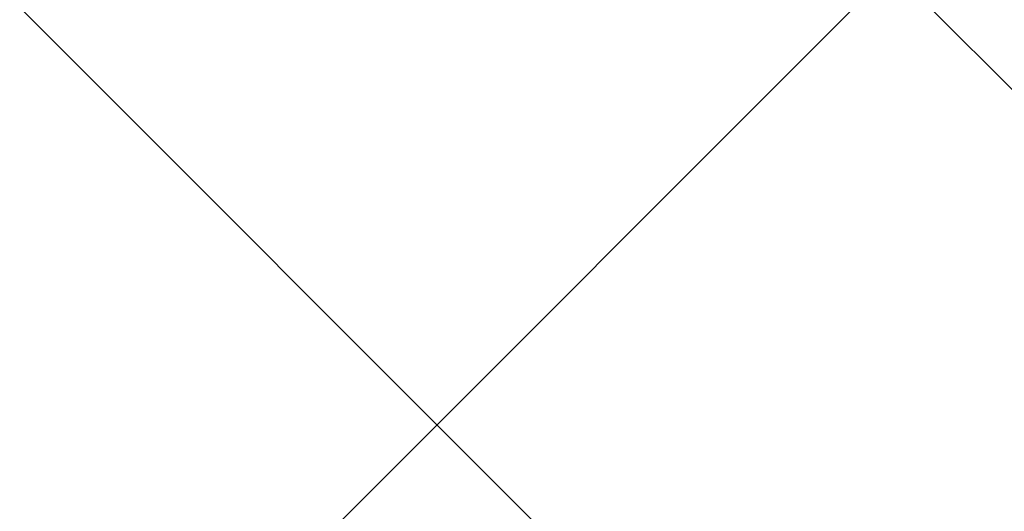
# Model space of a CAD drawing. Header units: millimetres. Extents: x -1753 to 37187, y -1972 to 14840.
# Tile 98 of 128: x 722 to 1104, y 12871 to 13062. Entities that reach past the tile are written whole.
import ezdxf
from ezdxf.enums import TextEntityAlignment as Align

# ---------------------------------------------------------------- set-up
doc = ezdxf.new("R2010")
doc.units = ezdxf.units.MM
doc.header["$LTSCALE"] = 2
doc.header["$MEASUREMENT"] = 0
doc.linetypes.add('DASHED', pattern=[0.75, 0.5, -0.25])
doc.linetypes.add('HIDDEN', pattern=[0.375, 0.25, -0.125])
doc.layers.add('FIRE-SPKLR-EQP', color=1, linetype='Continuous', true_color=0xff0000)
doc.layers.add('FIRE-SPKLR-EQP-MPA-12SM-C', color=3, linetype='HIDDEN', true_color=0x00ff00)
doc.layers.add('GREY SCALE', color=9, linetype='Continuous', lineweight=0, true_color=0x808080)
doc.styles.get("Standard").update_dxf_attribs({"font": 'times.ttf'})

# ---------------------------------------------------------------- blocks, each defined once
blk = doc.blocks.new('SPKLR-EQP-PENDENT-68C')
at = {"layer": 'FIRE-SPKLR-EQP-MPA-12SM-C', "linetype": 'DASHED'}
blk.add_circle((0, 0), 2450, dxfattribs=at)
blk = doc.blocks.new('RCP LAYOUT')
at = {"layer": 'GREY SCALE', "lineweight": -3}
for p, q in [((200, 12220.82), (1359.18, 13380)), ((10245.64, 3542.94), (408.58, 13380)), ((5890, 8252.13), (762.14, 13380))]:
    blk.add_line(p, q, dxfattribs=at)
for tag, p in [('EXIT', (2198, 13730)), ('EXIT', (15225, 13730)), ('E', (15529.99, 8869.99)), ('E', (15529.99, 7669.99)), ('E', (15529.99, 5869.99)), ('E', (15529.99, 4669.96)), ('EXIT', (13114.86, 3718.64)), ('E', (11657, 3149.92)), ('E', (13457, 3149.92)), ('E', (15257.01, 3149.72)), ('E', (16457.43, 3149.81)), ('EXIT', (15988.31, 2270)), ('E', (1505, 1600)), ('E', (2705, 1600)), ('E', (3905, 1600)), ('E', (5105, 1600)), ('E', (6305, 1600)), ('E', (7505, 1600)), ('E', (8705, 1600)), ('E', (13557, 1350)), ('E', (14757, 1350)), ('E', (11657, 1349.95)), ('EXIT', (6723.48, 950))]:
    blk.add_attdef(tag, text='', height=100, dxfattribs=at).set_placement(p, align=Align.MIDDLE_CENTER)
blk.add_attdef('E', text='', height=100, rotation=44.9147, dxfattribs=at).set_placement((13564.52, 5892.8), align=Align.MIDDLE_CENTER)

msp = doc.modelspace()

# ---------------------------------------------------------------- block references
at = {"layer": 'FIRE-SPKLR-EQP'}
msp.add_blockref('SPKLR-EQP-PENDENT-68C', (1700, 12390), dxfattribs=at)
at = {"layer": 'GREY SCALE', "lineweight": -3}
msp.add_blockref('RCP LAYOUT', (0, 0), dxfattribs=at)

doc.saveas('drawing.dxf')
